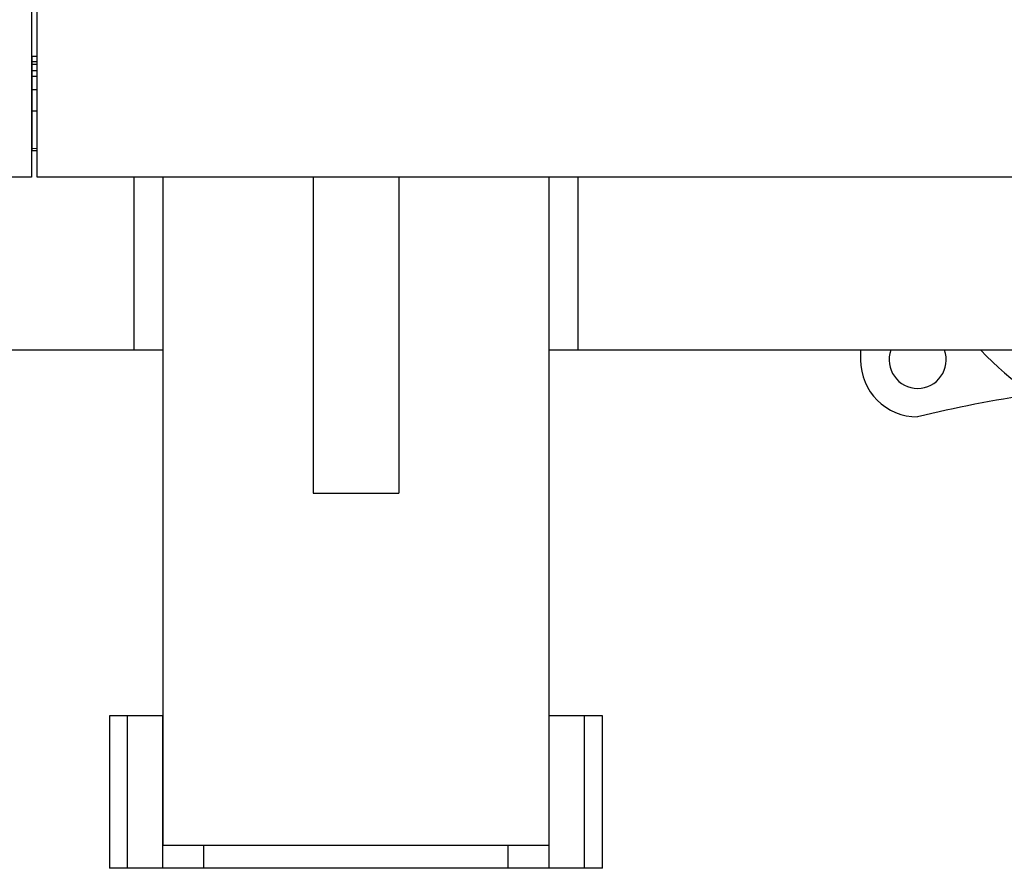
# Model space of a CAD drawing. Header units: inches. Extents: x 0 to 29700, y -16 to 21000.
# Tile 35 of 212: x 4454 to 4972, y 6601 to 7047. Entities that reach past the tile are written whole.
import ezdxf

# ---------------------------------------------------------------- set-up
doc = ezdxf.new("R2010")
doc.units = ezdxf.units.IN
doc.layers.add('254', color=7, linetype='Continuous', true_color=0xffffff)

msp = doc.modelspace()

# ---------------------------------------------------------------- linework, layer by layer
at = {"layer": '254', "color": 2, "linetype": 'Continuous', "lineweight": 25}
for p, q in [((4460.585, 7124.98), (4460.585, 6964.046)), ((4463.585, 6964.046), (4463.585, 7124.98)), ((4460.568, 7027.531), (4461.084, 7027.531)), ((4460.568, 7024.67), (4461.084, 7024.67)), ((4460.568, 7023.362), (4461.084, 7023.362)), ((4461.084, 7027.531), (4463.6, 7027.531)), ((4461.084, 7024.67), (4463.6, 7024.67)), ((4461.084, 7023.362), (4463.6, 7023.362)), ((4460.568, 7019.966), (4461.084, 7019.966)), ((4461.084, 7019.966), (4463.6, 7019.966)), ((4460.568, 7016.918), (4461.084, 7016.918)), ((4461.084, 7016.918), (4463.6, 7016.918)), ((4460.568, 7009.918), (4461.084, 7009.918)), ((4461.084, 7009.918), (4463.6, 7009.918)), ((4460.568, 6998.831), (4461.084, 6998.831)), ((4461.084, 6998.831), (4463.6, 6998.831)), ((4460.568, 6977.948), (4461.084, 6977.948)), ((4461.084, 6977.948), (4463.6, 6977.948)), ((4460.585, 6964.046), (3367.806, 6964.046)), ((5580.585, 6964.046), (4463.585, 6964.046)), ((4514.585, 6873.083), (4514.585, 6964.048)), ((4529.585, 6964.048), (4529.585, 6873.083)), ((4608.585, 6964.051), (4608.585, 6798.083)), ((4653.585, 6964.051), (4653.585, 6798.083)), ((4732.585, 6873.083), (4732.585, 6964.048)), ((4747.585, 6964.048), (4747.585, 6873.083)), ((4514.585, 6873.083), (3401.085, 6873.083)), ((4529.585, 6873.083), (4514.585, 6873.083)), ((4529.585, 6873.088), (4529.585, 6613.083)), ((4732.585, 6613.083), (4732.585, 6873.088)), ((4747.585, 6873.083), (4732.585, 6873.083)), ((5061.085, 6873.083), (4747.585, 6873.083)), ((4896.085, 6873.083), (4896.085, 6868.083)), ((4608.585, 6798.083), (4653.585, 6798.083)), ((4501.557, 6681.083), (4501.557, 6601.083)), ((4501.633, 6681.083), (4501.557, 6681.083)), ((4511.085, 6681.083), (4501.633, 6681.083)), ((4529.585, 6681.083), (4511.085, 6681.083)), ((4511.085, 6601.083), (4511.085, 6681.083)), ((4529.585, 6601.083), (4529.585, 6681.083)), ((4751.085, 6681.083), (4732.585, 6681.083)), ((4732.585, 6601.083), (4732.585, 6681.083)), ((4760.537, 6681.083), (4751.085, 6681.083)), ((4751.085, 6601.083), (4751.085, 6681.083)), ((4760.612, 6681.083), (4760.537, 6681.083)), ((4760.612, 6601.083), (4760.612, 6681.083)), ((4732.585, 6613.083), (4529.585, 6613.083)), ((4551.085, 6613.083), (4551.085, 6601.083)), ((4711.085, 6601.083), (4711.085, 6613.083)), ((4501.557, 6601.083), (4501.633, 6601.083)), ((4511.085, 6601.083), (4501.633, 6601.083)), ((4529.585, 6601.083), (4511.085, 6601.083)), ((4551.086, 6601.083), (4529.585, 6601.083)), ((4711.085, 6601.083), (4551.085, 6601.083)), ((4732.585, 6601.083), (4711.083, 6601.083)), ((4751.085, 6601.083), (4732.585, 6601.083)), ((4760.537, 6601.083), (4751.085, 6601.083)), ((4760.537, 6601.083), (4760.612, 6601.083))]:
    msp.add_line(p, q, dxfattribs=at)
at = {"layer": '254', "color": 110, "linetype": 'Continuous', "lineweight": 13}
for p, q in [((4461.084, 7027.531), (4461.084, 7024.67)), ((4461.084, 7024.67), (4461.084, 7023.362)), ((4461.084, 7023.362), (4461.084, 7019.966)), ((4461.084, 7019.966), (4461.084, 7016.918)), ((4461.084, 7016.918), (4461.084, 7009.918)), ((4461.084, 7009.918), (4461.084, 6998.831)), ((4461.084, 6998.831), (4461.084, 6979.044)), ((4460.568, 6979.044), (4461.084, 6979.044)), ((4461.084, 6979.044), (4461.084, 6977.948)), ((4461.084, 6979.044), (4463.6, 6979.044)), ((4501.633, 6681.083), (4501.633, 6601.083)), ((4760.537, 6601.083), (4760.537, 6681.083))]:
    msp.add_line(p, q, dxfattribs=at)
at = {"layer": '254', "color": 2, "linetype": 'Continuous', "lineweight": 25}
for centre, radius, start, end in [((4926.085, 6868.083), 15, 160.52625, 270), ((4926.085, 6868.083), 15, 270, 19.47375), ((5081.085, 6988.083), 167.5, 223.3575, 270), ((4926.085, 6868.083), 30, 180, 270), ((5081.085, 6206.834), 650, 98.374456, 103.795757)]:
    msp.add_arc(centre, radius, start, end, dxfattribs=at)

doc.saveas('drawing.dxf')
